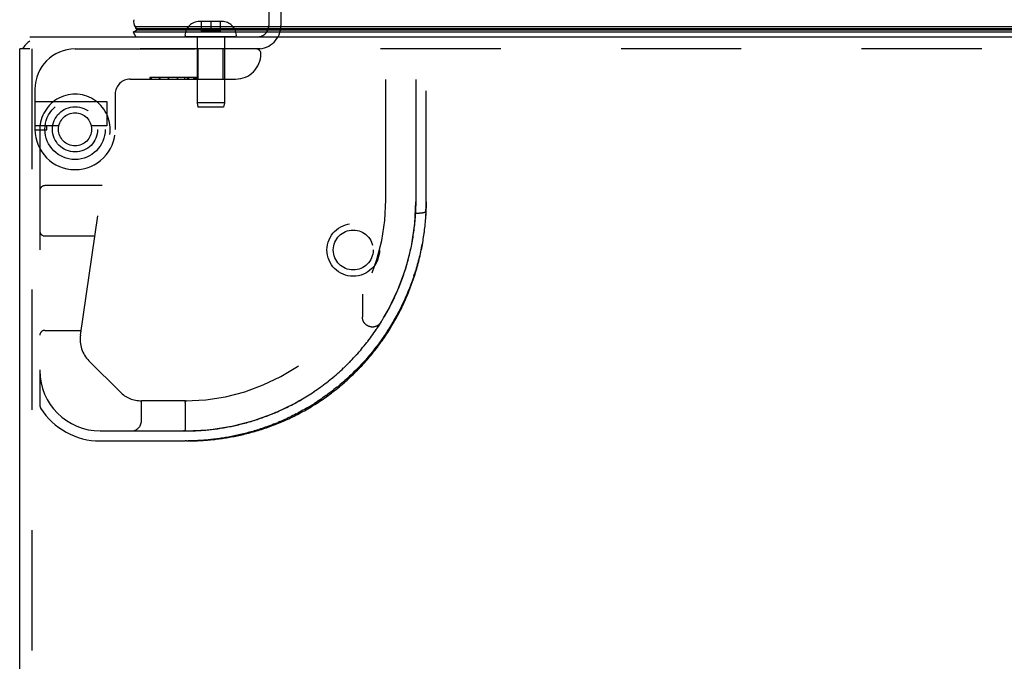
# Model space of a CAD drawing. Header units: inches. Extents: x 0 to 136, y 0 to 88.
# Tile 17 of 63: x 35.38 to 41.5, y 13.87 to 17.86. Entities that reach past the tile are written whole.
import ezdxf

# ---------------------------------------------------------------- set-up
doc = ezdxf.new("R2010")
doc.units = ezdxf.units.IN
doc.header["$LTSCALE"] = 7.48
doc.header["$MEASUREMENT"] = 0
doc.linetypes.add('HIDDEN', pattern=[0.2, 0.1, -0.1])
doc.layers.get('0').update_dxf_attribs({"linetype": 'CONTINUOUS'})
doc.layers.add('DEFAULT_2', color=8, linetype='HIDDEN')
doc.layers.add('DOOR_ASSEMBLY', color=7, linetype='CONTINUOUS')

msp = doc.modelspace()

# ---------------------------------------------------------------- linework, layer by layer
at = {"color": 3, "linetype": 'Continuous'}
for p, q in [((35.4413, 17.7509), (59.3153, 17.7509)), ((35.3783, 5.8959), (35.3783, 17.6759))]:
    msp.add_line(p, q, dxfattribs=at)
at = {"color": 7, "linetype": 'Continuous'}
msp.add_line((35.4413, 17.6759), (35.3783, 17.6759), dxfattribs=at)
at = {"color": 3, "linetype": 'Continuous'}
msp.add_arc((35.5233, 17.6059), 0.145, 124.44195, 151.12265, dxfattribs=at)
at = {"layer": 'DEFAULT_2', "color": 8, "linetype": 'HIDDEN'}
for p, q in [((36.9283, 18.1493), (36.9283, 17.8209)), ((37.0033, 18.1493), (37.0033, 17.8209)), ((59.3153, 17.6759), (35.4413, 17.6759)), ((35.4533, 17.6759), (35.4533, 5.8959))]:
    msp.add_line(p, q, dxfattribs=at)
for radius in [0.1635, 0.124]:
    msp.add_circle((37.4533, 16.4259), radius, dxfattribs=at)
for radius in [0.145, 0.07]:
    msp.add_arc((36.8583, 17.8209), radius, 270, 360, dxfattribs=at)
at = {"layer": 'DOOR_ASSEMBLY', "color": 8, "linetype": 'HIDDEN'}
for p, q in [((37.6568, 16.7374), (37.6568, 18.7189)), ((37.9068, 16.6676), (37.9068, 18.3609)), ((37.8443, 16.7374), (37.8443, 18.2984)), ((36.6365, 17.8464), (36.4965, 17.8464)), ((36.5065, 17.8464), (36.5065, 17.7864)), ((36.5647, 17.8464), (36.5665, 17.8464)), ((36.5665, 17.8464), (36.5665, 17.7864)), ((36.6265, 17.8464), (36.6265, 17.7864)), ((36.5065, 17.7864), (36.6265, 17.7864)), ((36.7164, 17.7509), (36.4167, 17.7509)), ((36.4815, 17.7509), (36.4815, 17.3417)), ((36.6515, 17.7509), (36.6515, 17.3417)), ((35.7228, 17.6759), (36.849, 17.6759)), ((36.4885, 17.4884), (36.4885, 17.6759)), ((36.6445, 17.4884), (36.6445, 17.6759)), ((36.0665, 17.4884), (36.7215, 17.4884)), ((36.1872, 17.4984), (36.1872, 17.4884)), ((36.4793, 17.4984), (36.1872, 17.4984)), ((36.1992, 17.4884), (36.1992, 17.4984)), ((36.2456, 17.4984), (36.2456, 17.4884)), ((36.2528, 17.4884), (36.2528, 17.4984)), ((36.3038, 17.4984), (36.3038, 17.4884)), ((36.3039, 17.4984), (36.3039, 17.4884)), ((36.304, 17.4884), (36.304, 17.4984)), ((36.3602, 17.4984), (36.3602, 17.4884)), ((36.3602, 17.4884), (36.3602, 17.4984)), ((36.4047, 17.4884), (36.4047, 17.4984)), ((36.4206, 17.4984), (36.4206, 17.4884)), ((36.4302, 17.4884), (36.4302, 17.4984)), ((36.4621, 17.4884), (36.4621, 17.4984)), ((36.4646, 17.4884), (36.4646, 17.4984)), ((36.4718, 17.4884), (36.4718, 17.4984)), ((36.479, 17.4884), (36.479, 17.4984)), ((36.4793, 17.4984), (36.4793, 17.4884)), ((35.4728, 17.4259), (35.4728, 17.1759)), ((35.4728, 17.3499), (35.9208, 17.3499)), ((35.9208, 17.3499), (35.9208, 17.1979)), ((35.9728, 17.3946), (35.9728, 17.1759)), ((36.4815, 17.3417), (36.4865, 17.3134)), ((36.6515, 17.3417), (36.4815, 17.3417)), ((36.6515, 17.3417), (36.6465, 17.3134)), ((36.6465, 17.3134), (36.4865, 17.3134)), ((35.6222, 17.1979), (35.4728, 17.1979)), ((35.4728, 17.1729), (35.5478, 17.1729)), ((35.504, 17.1759), (35.504, 15.459)), ((35.5478, 17.1729), (35.5478, 17.1979)), ((35.9208, 17.1979), (35.8234, 17.1979)), ((35.756, 15.8972), (35.9392, 17.1441)), ((35.8924, 16.8259), (35.534, 16.8259)), ((37.9052, 16.6675), (37.9057, 16.679)), ((37.9063, 16.6559), (37.9068, 16.6675)), ((37.9068, 16.6675), (37.9068, 16.6676)), ((37.8454, 16.6549), (37.8477, 16.6549)), ((37.8477, 16.6549), (37.8499, 16.6549)), ((37.8499, 16.6549), (37.8522, 16.655)), ((37.8522, 16.655), (37.8544, 16.6551)), ((37.8544, 16.6551), (37.8566, 16.6551)), ((37.8566, 16.6551), (37.8588, 16.6552)), ((37.8588, 16.6552), (37.861, 16.6553)), ((37.861, 16.6553), (37.8632, 16.6555)), ((37.8664, 16.6557), (37.8685, 16.6559)), ((37.8685, 16.6559), (37.8705, 16.6561)), ((37.9056, 16.6443), (37.9063, 16.656)), ((35.534, 16.5134), (35.8465, 16.5134)), ((37.8175, 16.4613), (37.8196, 16.4725)), ((37.7815, 16.3175), (37.7849, 16.3286)), ((37.7849, 16.3285), (37.7881, 16.3397)), ((37.7515, 16.2295), (37.7556, 16.2405)), ((37.7556, 16.2404), (37.7596, 16.2515)), ((37.7596, 16.2514), (37.7635, 16.2625)), ((37.7635, 16.2624), (37.7673, 16.2735)), ((37.7673, 16.2734), (37.771, 16.2845)), ((37.8313, 16.2671), (37.835, 16.2784)), ((37.7248, 16.1639), (37.7296, 16.1749)), ((37.7295, 16.1748), (37.7342, 16.1858)), ((37.7341, 16.1857), (37.7387, 16.1967)), ((37.7386, 16.1966), (37.7431, 16.2077)), ((37.743, 16.2076), (37.7473, 16.2186)), ((37.7473, 16.2185), (37.7515, 16.2296)), ((37.5105, 16.1508), (37.5105, 16.0093)), ((37.7152, 16.1423), (37.7201, 16.1532)), ((37.6666, 16.0454), (37.6725, 16.0562)), ((37.6725, 16.0562), (37.6782, 16.0669)), ((37.6837, 16.0775), (37.6893, 16.0883)), ((37.6892, 16.0882), (37.6947, 16.0991)), ((37.6946, 16.0989), (37.7, 16.1099)), ((37.6297, 15.9822), (37.6362, 15.9928)), ((37.6361, 15.9926), (37.6425, 16.0033)), ((37.6424, 16.0031), (37.6487, 16.0138)), ((37.6487, 16.0137), (37.6548, 16.0244)), ((37.6548, 16.0242), (37.6608, 16.035)), ((37.6608, 16.0348), (37.6667, 16.0456)), ((37.5892, 15.9202), (37.5963, 15.9306)), ((37.5962, 15.9304), (37.6032, 15.9409)), ((37.6031, 15.9407), (37.61, 15.9512)), ((37.6099, 15.951), (37.6167, 15.9615)), ((37.6166, 15.9613), (37.6233, 15.9719)), ((37.6232, 15.9717), (37.6298, 15.9823)), ((35.534, 15.9259), (35.7602, 15.9259)), ((37.5451, 15.8598), (37.5528, 15.8699)), ((37.5527, 15.8698), (37.5603, 15.8799)), ((37.5602, 15.8798), (37.5677, 15.89)), ((37.5677, 15.89), (37.575, 15.9)), ((37.5821, 15.91), (37.5893, 15.9204)), ((37.4975, 15.8014), (37.5058, 15.8112)), ((37.5057, 15.811), (37.5139, 15.8209)), ((37.5138, 15.8207), (37.5219, 15.8306)), ((37.5217, 15.8304), (37.5298, 15.8403)), ((37.5296, 15.8401), (37.5375, 15.8501)), ((37.5374, 15.85), (37.5452, 15.86)), ((37.438, 15.7363), (37.447, 15.7456)), ((37.4468, 15.7454), (37.4556, 15.7548)), ((37.4555, 15.7546), (37.4642, 15.764)), ((37.464, 15.7638), (37.4727, 15.7733)), ((37.4725, 15.7731), (37.4811, 15.7827)), ((37.481, 15.7825), (37.4895, 15.7921)), ((37.4893, 15.7919), (37.4977, 15.8016)), ((36.0026, 15.5434), (35.809, 15.737)), ((37.3747, 15.675), (37.3841, 15.6837)), ((37.3839, 15.6835), (37.3933, 15.6923)), ((37.3931, 15.6921), (37.4025, 15.701)), ((37.4023, 15.7008), (37.4115, 15.7097)), ((37.4113, 15.7095), (37.4205, 15.7186)), ((37.4203, 15.7184), (37.4294, 15.7275)), ((37.4292, 15.7273), (37.4382, 15.7365)), ((37.3081, 15.618), (37.318, 15.6261)), ((37.3178, 15.6259), (37.3276, 15.634)), ((37.3274, 15.6338), (37.3372, 15.6421)), ((37.337, 15.6419), (37.3467, 15.6502)), ((37.3465, 15.65), (37.3562, 15.6584)), ((37.3559, 15.6582), (37.3655, 15.6668)), ((37.3653, 15.6666), (37.3749, 15.6752)), ((37.2191, 15.5519), (37.2294, 15.559)), ((37.2291, 15.5589), (37.2394, 15.5661)), ((37.2391, 15.5659), (37.2493, 15.5732)), ((37.2491, 15.573), (37.2593, 15.5804)), ((37.259, 15.5803), (37.2692, 15.5878)), ((37.2689, 15.5876), (37.279, 15.5952)), ((37.2788, 15.5951), (37.2888, 15.6028)), ((37.2886, 15.6026), (37.2986, 15.6104)), ((37.2984, 15.6103), (37.3083, 15.6182)), ((37.1282, 15.4946), (37.1385, 15.5006)), ((37.1382, 15.5005), (37.1486, 15.5066)), ((37.1483, 15.5065), (37.1587, 15.5128)), ((37.1585, 15.5126), (37.1689, 15.5191)), ((37.1686, 15.5189), (37.179, 15.5255)), ((37.1787, 15.5253), (37.1891, 15.532)), ((37.1889, 15.5318), (37.1992, 15.5386)), ((37.199, 15.5384), (37.2093, 15.5453)), ((37.209, 15.5451), (37.2194, 15.5521)), ((37.2834, 15.5204), (37.2935, 15.5278)), ((36.1355, 15.3634), (36.1355, 15.4884)), ((36.4078, 15.4884), (36.1355, 15.4884)), ((36.4078, 15.4781), (36.4078, 15.3065)), ((36.4101, 15.4839), (36.409, 15.4822)), ((36.409, 15.4822), (36.4102, 15.4839)), ((36.4144, 15.4884), (36.4147, 15.4884)), ((37.0398, 15.4474), (37.0496, 15.4522)), ((37.0494, 15.4521), (37.0593, 15.4571)), ((37.0591, 15.457), (37.069, 15.4621)), ((37.0688, 15.462), (37.0788, 15.4672)), ((37.0786, 15.4671), (37.0886, 15.4724)), ((37.0884, 15.4723), (37.0985, 15.4778)), ((37.0982, 15.4777), (37.1084, 15.4833)), ((37.1082, 15.4832), (37.1184, 15.4889)), ((37.1181, 15.4888), (37.1284, 15.4947)), ((36.8567, 15.3728), (36.8666, 15.3761)), ((36.8665, 15.3761), (36.8763, 15.3794)), ((36.8762, 15.3794), (36.886, 15.3828)), ((37.0013, 15.4292), (37.011, 15.4337)), ((37.0418, 15.3723), (37.0526, 15.3772)), ((37.0575, 15.3863), (37.0473, 15.3814)), ((37.0575, 15.3863), (37.0678, 15.3913)), ((37.0986, 15.4068), (37.1089, 15.4122)), ((36.8177, 15.3606), (36.8274, 15.3635)), ((36.8371, 15.3665), (36.847, 15.3697)), ((36.8469, 15.3696), (36.8568, 15.3729)), ((36.936, 15.3344), (36.946, 15.3382)), ((36.9762, 15.3502), (36.9863, 15.3543)), ((36.9964, 15.3586), (36.9863, 15.3543)), ((37.0269, 15.372), (37.0167, 15.3674)), ((35.879, 15.3009), (36.4078, 15.3009)), ((36.3957, 15.3009), (36.3951, 15.3009)), ((36.3968, 15.3009), (36.3962, 15.3009)), ((36.3973, 15.3009), (36.3978, 15.301)), ((36.3978, 15.301), (36.3983, 15.301)), ((36.3983, 15.301), (36.3988, 15.3011)), ((36.3988, 15.3011), (36.3993, 15.3011)), ((36.3993, 15.3011), (36.3997, 15.3012)), ((36.3997, 15.3012), (36.4001, 15.3012)), ((36.4001, 15.3012), (36.4006, 15.3013)), ((36.4005, 15.3013), (36.4009, 15.3014)), ((36.4024, 15.3017), (36.4027, 15.3018)), ((36.828, 15.2984), (36.8377, 15.3012)), ((36.8571, 15.3072), (36.8669, 15.3103)), ((35.879, 15.2384), (36.4078, 15.2384)), ((36.4166, 15.2384), (36.4078, 15.2384)), ((36.4163, 15.2384), (36.4255, 15.2385))]:
    msp.add_line(p, q, dxfattribs=at)
at = {"layer": 'DOOR_ASSEMBLY', "color": 7, "linetype": 'Continuous'}
for p, q in [((36.0852, 17.7798), (36.106, 17.7918)), ((36.0852, 17.7798), (36.1018, 17.7509)), ((47.6283, 17.7798), (36.0852, 17.7798)), ((47.6283, 17.8142), (36.0968, 17.8142)), ((47.6283, 17.8005), (36.1036, 17.8005)), ((47.6283, 17.7918), (36.106, 17.7918))]:
    msp.add_line(p, q, dxfattribs=at)
msp.add_lwpolyline([(36.1036, 17.8005), (36.1018, 17.8039), (36.1, 17.8073), (36.0984, 17.8108), (36.0968, 17.8142)], dxfattribs=at)
at = {"layer": 'DOOR_ASSEMBLY', "color": 8, "linetype": 'HIDDEN'}
for points in [[(37.8428, 16.6714), (37.8432, 16.6824), (37.8436, 16.6934), (37.8439, 16.7044), (37.8441, 16.7154), (37.8442, 16.7264), (37.8443, 16.7374)], [(37.9068, 16.7247), (37.9066, 16.7133), (37.9064, 16.7018), (37.9061, 16.6904), (37.9057, 16.679)], [(37.8289, 16.5278), (37.8305, 16.5388), (37.832, 16.5499), (37.8334, 16.561), (37.8347, 16.572), (37.836, 16.5831), (37.8371, 16.5941), (37.8382, 16.6052), (37.8392, 16.6162), (37.8401, 16.6273), (37.8409, 16.6383), (37.8416, 16.6493), (37.8422, 16.6604), (37.8428, 16.6714)], [(37.9052, 16.6675), (37.9046, 16.6561), (37.904, 16.6446), (37.9032, 16.6332), (37.9024, 16.6217), (37.9015, 16.6103), (37.9004, 16.5988), (37.8993, 16.5874), (37.8981, 16.5759), (37.8969, 16.5644), (37.8955, 16.553), (37.894, 16.5415), (37.8925, 16.53), (37.8908, 16.5186), (37.8891, 16.5071), (37.8873, 16.4956), (37.8853, 16.4842), (37.8833, 16.4727), (37.8812, 16.4612), (37.879, 16.4498), (37.8768, 16.4383), (37.8744, 16.4269), (37.8719, 16.4154), (37.8694, 16.4039), (37.8667, 16.3925), (37.8639, 16.3811), (37.8611, 16.3696), (37.8582, 16.3582), (37.8551, 16.3468), (37.852, 16.3354), (37.8488, 16.324), (37.8455, 16.3126), (37.8421, 16.3012), (37.8386, 16.2898), (37.835, 16.2784)], [(37.8705, 16.6561), (37.8716, 16.6562), (37.8726, 16.6563), (37.8736, 16.6564), (37.8746, 16.6565), (37.8755, 16.6566), (37.8765, 16.6567), (37.8775, 16.6568), (37.8784, 16.6569), (37.8794, 16.6571), (37.8803, 16.6572), (37.8812, 16.6573), (37.8821, 16.6575), (37.883, 16.6576), (37.8839, 16.6578), (37.8848, 16.6579), (37.8856, 16.6581), (37.8864, 16.6582), (37.8873, 16.6584), (37.8881, 16.6585), (37.8889, 16.6587), (37.8897, 16.6588), (37.8904, 16.659), (37.8912, 16.6592), (37.8919, 16.6594), (37.8926, 16.6595), (37.8934, 16.6597), (37.894, 16.6599), (37.8947, 16.6601), (37.8954, 16.6603), (37.896, 16.6605), (37.8966, 16.6606), (37.8972, 16.6608), (37.8978, 16.661), (37.8984, 16.6612), (37.899, 16.6614), (37.8995, 16.6616), (37.9, 16.6618), (37.9005, 16.662), (37.901, 16.6622), (37.9015, 16.6625), (37.9019, 16.6627), (37.9023, 16.6629), (37.9028, 16.6631), (37.9031, 16.6633), (37.9035, 16.6635), (37.9039, 16.6637), (37.9042, 16.664), (37.9045, 16.6642), (37.9048, 16.6644), (37.9051, 16.6646), (37.9053, 16.6648), (37.9056, 16.6651), (37.9058, 16.6653), (37.906, 16.6655), (37.9061, 16.6657), (37.9063, 16.666), (37.9064, 16.6662), (37.9065, 16.6664), (37.9066, 16.6667), (37.9067, 16.6669), (37.9067, 16.6671), (37.9068, 16.6673), (37.9068, 16.6675)], [(37.8062, 16.1849), (37.8105, 16.1961), (37.8147, 16.2074), (37.8188, 16.2186), (37.8228, 16.2299), (37.8268, 16.2412), (37.8306, 16.2525), (37.8343, 16.2639), (37.838, 16.2752), (37.8415, 16.2866), (37.8449, 16.298), (37.8483, 16.3094), (37.8516, 16.3208), (37.8547, 16.3322), (37.8578, 16.3437), (37.8608, 16.3551), (37.8637, 16.3666), (37.8665, 16.3781), (37.8692, 16.3896), (37.8718, 16.4011), (37.8743, 16.4126), (37.8768, 16.4241), (37.8791, 16.4357), (37.8813, 16.4472), (37.8835, 16.4588), (37.8856, 16.4703), (37.8875, 16.4819), (37.8894, 16.4935), (37.8912, 16.505), (37.8929, 16.5166), (37.8945, 16.5282), (37.896, 16.5398), (37.8975, 16.5514), (37.8988, 16.563), (37.9, 16.5746), (37.9012, 16.5862), (37.9023, 16.5979), (37.9032, 16.6095), (37.9041, 16.6211), (37.9049, 16.6327), (37.9056, 16.6443)], [(37.8289, 16.5278), (37.8305, 16.5389), (37.832, 16.5499), (37.8334, 16.561), (37.8347, 16.5721), (37.836, 16.5831), (37.8371, 16.5942), (37.8382, 16.6052), (37.8392, 16.6163), (37.8401, 16.6273), (37.8409, 16.6383), (37.8416, 16.6493), (37.8422, 16.6604)], [(37.8632, 16.6555), (37.8642, 16.6556), (37.8664, 16.6557)], [(37.8196, 16.4724), (37.8217, 16.4835), (37.8236, 16.4946), (37.8255, 16.5056), (37.8272, 16.5167), (37.8289, 16.5278)], [(37.8196, 16.4725), (37.8217, 16.4835), (37.8236, 16.4946), (37.8255, 16.5057), (37.8272, 16.5167)], [(37.7881, 16.3396), (37.7912, 16.3506), (37.7943, 16.3617), (37.7972, 16.3728), (37.8001, 16.3838), (37.8029, 16.3949), (37.8055, 16.406), (37.8081, 16.417), (37.8106, 16.4281), (37.813, 16.4392), (37.8153, 16.4502), (37.8175, 16.4614)], [(37.7881, 16.3397), (37.7913, 16.3507), (37.7943, 16.3618), (37.7973, 16.3728), (37.8001, 16.3839), (37.8029, 16.395), (37.8055, 16.406), (37.8081, 16.4171), (37.8106, 16.4282), (37.813, 16.4392), (37.8153, 16.4503)], [(37.771, 16.2844), (37.7746, 16.2955), (37.7782, 16.3066)], [(37.7746, 16.2954), (37.7781, 16.3065), (37.7816, 16.3176)], [(37.8313, 16.2671), (37.8275, 16.2557), (37.8236, 16.2444), (37.8196, 16.233), (37.8155, 16.2217), (37.8113, 16.2104), (37.807, 16.1992), (37.8026, 16.1879), (37.7981, 16.1766), (37.7936, 16.1654), (37.7889, 16.1542), (37.7841, 16.143), (37.7792, 16.1318), (37.7742, 16.1206), (37.7692, 16.1095), (37.764, 16.0984), (37.7587, 16.0873), (37.7533, 16.0762), (37.7478, 16.0652), (37.7423, 16.0542), (37.7366, 16.0432), (37.7308, 16.0322), (37.7249, 16.0213), (37.7189, 16.0104), (37.7129, 15.9995), (37.7067, 15.9887), (37.7004, 15.9779), (37.694, 15.9671), (37.6875, 15.9564), (37.6809, 15.9457), (37.6742, 15.935), (37.6675, 15.9244), (37.6606, 15.9138), (37.6536, 15.9033), (37.6465, 15.8928), (37.6393, 15.8824), (37.632, 15.872), (37.6247, 15.8616), (37.6172, 15.8513), (37.6096, 15.8411), (37.602, 15.8309), (37.5942, 15.8208), (37.5864, 15.8107), (37.5784, 15.8007), (37.5704, 15.7907), (37.5622, 15.7808), (37.554, 15.771), (37.5457, 15.7612), (37.5373, 15.7515), (37.5288, 15.7419), (37.5203, 15.7323), (37.5116, 15.7228), (37.5029, 15.7134), (37.4941, 15.7041), (37.4852, 15.6948), (37.4762, 15.6856), (37.4671, 15.6765), (37.458, 15.6674), (37.4488, 15.6585), (37.4396, 15.6496), (37.4302, 15.6409), (37.4208, 15.6322), (37.4114, 15.6236), (37.4018, 15.6151), (37.3922, 15.6066), (37.3826, 15.5983), (37.3729, 15.5901)], [(36.8312, 15.2953), (36.8414, 15.2982), (36.8517, 15.3012), (36.8619, 15.3043), (36.8723, 15.3075), (36.8826, 15.3108), (36.893, 15.3142), (36.9035, 15.3176), (36.914, 15.3212), (36.9245, 15.3249), (36.935, 15.3287), (36.9456, 15.3325), (36.9562, 15.3365), (36.9668, 15.3406), (36.9775, 15.3448), (36.9882, 15.3491), (36.9989, 15.3535), (37.0096, 15.3581), (37.0203, 15.3627), (37.0311, 15.3674), (37.0418, 15.3723), (37.0526, 15.3772), (37.0634, 15.3823), (37.0742, 15.3874), (37.0849, 15.3927), (37.0957, 15.3981), (37.1065, 15.4036), (37.1173, 15.4092), (37.1281, 15.415), (37.1388, 15.4208), (37.1495, 15.4268), (37.1603, 15.4328), (37.171, 15.439), (37.1816, 15.4452), (37.1923, 15.4516), (37.2029, 15.4581), (37.2135, 15.4647), (37.224, 15.4714), (37.2346, 15.4782), (37.245, 15.4851), (37.2555, 15.4921), (37.2659, 15.4992), (37.2762, 15.5064), (37.2865, 15.5137), (37.2968, 15.5211), (37.307, 15.5286), (37.3171, 15.5361), (37.3272, 15.5438), (37.3373, 15.5516), (37.3472, 15.5595), (37.3571, 15.5674), (37.367, 15.5755), (37.3767, 15.5836), (37.3865, 15.5919), (37.3961, 15.6002), (37.4057, 15.6086), (37.4152, 15.617), (37.4246, 15.6256), (37.4339, 15.6342), (37.4432, 15.6429), (37.4524, 15.6517), (37.4615, 15.6606), (37.4705, 15.6696), (37.4795, 15.6786), (37.4884, 15.6877), (37.4971, 15.6968), (37.5058, 15.7061), (37.5145, 15.7154), (37.523, 15.7247), (37.5314, 15.7341), (37.5398, 15.7436), (37.548, 15.7532), (37.5562, 15.7628), (37.5643, 15.7725), (37.5723, 15.7822), (37.5802, 15.792), (37.588, 15.8019), (37.5957, 15.8118), (37.6034, 15.8217), (37.6109, 15.8317), (37.6183, 15.8418), (37.6257, 15.8519), (37.6329, 15.8621), (37.6401, 15.8723), (37.6472, 15.8825), (37.6541, 15.8928), (37.661, 15.9032), (37.6678, 15.9136), (37.6745, 15.924), (37.6811, 15.9345), (37.6876, 15.945), (37.694, 15.9556), (37.7003, 15.9662), (37.7065, 15.9768), (37.7126, 15.9875), (37.7186, 15.9982), (37.7245, 16.0089), (37.7303, 16.0197), (37.7361, 16.0305), (37.7417, 16.0414), (37.7472, 16.0522), (37.7527, 16.0631), (37.758, 16.0741), (37.7633, 16.085), (37.7684, 16.096), (37.7735, 16.1071), (37.7784, 16.1181), (37.7833, 16.1292), (37.7881, 16.1403), (37.7928, 16.1514), (37.7973, 16.1626), (37.8018, 16.1737), (37.8062, 16.1849)], [(37.6999, 16.1097), (37.7051, 16.1205), (37.7102, 16.1313), (37.7152, 16.1423)], [(37.7, 16.1099), (37.7052, 16.1207), (37.7102, 16.1315)], [(37.7152, 16.1422), (37.7201, 16.153), (37.7249, 16.164)], [(37.6724, 16.0561), (37.6781, 16.0668), (37.6838, 16.0776)], [(37.626, 15.9762), (37.6254, 15.9752), (37.6248, 15.9743), (37.6242, 15.9734), (37.6235, 15.9725), (37.6229, 15.9716), (37.6222, 15.9707), (37.6214, 15.9698), (37.6207, 15.9689), (37.62, 15.968), (37.6192, 15.9672), (37.6184, 15.9664), (37.6176, 15.9655), (37.6168, 15.9647), (37.616, 15.9639), (37.6152, 15.9632), (37.6143, 15.9624), (37.6135, 15.9617), (37.6126, 15.9609), (37.6117, 15.9602), (37.6108, 15.9595), (37.6099, 15.9588), (37.609, 15.9582), (37.6081, 15.9575), (37.6071, 15.9569), (37.6061, 15.9563), (37.6052, 15.9557), (37.6042, 15.9551), (37.6032, 15.9546), (37.6022, 15.954), (37.6012, 15.9535), (37.6002, 15.953), (37.5991, 15.9525), (37.5981, 15.952), (37.597, 15.9516), (37.596, 15.9512), (37.5949, 15.9507), (37.5939, 15.9504), (37.5928, 15.95), (37.5917, 15.9496), (37.5906, 15.9493), (37.5895, 15.949), (37.5884, 15.9487), (37.5873, 15.9484), (37.5862, 15.9482), (37.5851, 15.948), (37.584, 15.9477), (37.5828, 15.9476), (37.5817, 15.9474), (37.5806, 15.9472), (37.5795, 15.9471), (37.5783, 15.947), (37.5772, 15.9469), (37.5761, 15.9469), (37.5749, 15.9468), (37.5738, 15.9468), (37.5726, 15.9468), (37.5715, 15.9468), (37.5704, 15.9468), (37.5692, 15.9469), (37.5681, 15.947), (37.567, 15.9471), (37.5658, 15.9472), (37.5647, 15.9473), (37.5636, 15.9475), (37.5624, 15.9477), (37.5613, 15.9479), (37.5602, 15.9481), (37.5591, 15.9483), (37.558, 15.9486), (37.5569, 15.9489), (37.5558, 15.9492), (37.5547, 15.9495), (37.5536, 15.9499), (37.5525, 15.9502), (37.5515, 15.9506), (37.5504, 15.951), (37.5493, 15.9514), (37.5483, 15.9519), (37.5472, 15.9523), (37.5462, 15.9528), (37.5452, 15.9533), (37.5442, 15.9538), (37.5432, 15.9544), (37.5422, 15.9549), (37.5412, 15.9555), (37.5402, 15.9561), (37.5392, 15.9567), (37.5383, 15.9573), (37.5374, 15.9579), (37.5364, 15.9586), (37.5355, 15.9593), (37.5346, 15.96), (37.5337, 15.9607), (37.5328, 15.9614), (37.532, 15.9621), (37.5311, 15.9629), (37.5303, 15.9637), (37.5295, 15.9645), (37.5286, 15.9653), (37.5279, 15.9661), (37.5271, 15.9669), (37.5263, 15.9677), (37.5256, 15.9686), (37.5248, 15.9695), (37.5241, 15.9704), (37.5234, 15.9713), (37.5227, 15.9722), (37.5221, 15.9731), (37.5214, 15.974), (37.5208, 15.975), (37.5202, 15.9759), (37.5196, 15.9769), (37.519, 15.9779), (37.5184, 15.9789), (37.5179, 15.9799), (37.5173, 15.9809), (37.5168, 15.9819), (37.5163, 15.9829), (37.5159, 15.9839), (37.5154, 15.985), (37.515, 15.986), (37.5146, 15.9871), (37.5142, 15.9882), (37.5138, 15.9892), (37.5134, 15.9903), (37.5131, 15.9914), (37.5128, 15.9925), (37.5125, 15.9936), (37.5122, 15.9947), (37.512, 15.9958), (37.5117, 15.9969), (37.5115, 15.9981), (37.5113, 15.9992), (37.5112, 16.0003), (37.511, 16.0014), (37.5109, 16.0026), (37.5108, 16.0037), (37.5107, 16.0048), (37.5106, 16.006), (37.5105, 16.0071), (37.5105, 16.0082), (37.5105, 16.0093)], [(37.5676, 15.8898), (37.5749, 15.8999), (37.5822, 15.9102)], [(37.3533, 15.5739), (37.3435, 15.566), (37.3336, 15.5581), (37.3236, 15.5504), (37.3136, 15.5427), (37.3036, 15.5352), (37.2935, 15.5278)], [(37.3533, 15.5739), (37.3631, 15.5819), (37.3729, 15.5901)], [(37.2834, 15.5204), (37.2733, 15.5132), (37.2631, 15.5061), (37.2529, 15.4991), (37.2427, 15.4922), (37.2325, 15.4854), (37.2223, 15.4787), (37.212, 15.4721)], [(36.4078, 15.4781), (36.4078, 15.4783), (36.4078, 15.4786), (36.4078, 15.4788), (36.4078, 15.479), (36.4079, 15.4792), (36.4079, 15.4794), (36.4079, 15.4797), (36.408, 15.4799), (36.408, 15.4801), (36.4081, 15.4803), (36.4082, 15.4805), (36.4082, 15.4807), (36.4083, 15.4809), (36.4084, 15.4811), (36.4085, 15.4813), (36.4086, 15.4814), (36.4087, 15.4816), (36.4088, 15.4818), (36.4089, 15.482), (36.409, 15.4822)], [(36.409, 15.4822), (36.4089, 15.482), (36.4088, 15.4818), (36.4087, 15.4816), (36.4086, 15.4815), (36.4085, 15.4813), (36.4084, 15.4811), (36.4083, 15.4809)], [(36.4119, 15.4864), (36.4117, 15.4861), (36.4115, 15.4859), (36.4113, 15.4857), (36.4112, 15.4854), (36.411, 15.4851), (36.4108, 15.4848), (36.4106, 15.4845), (36.4101, 15.4839)], [(36.4102, 15.4839), (36.4106, 15.4845), (36.4108, 15.4848), (36.411, 15.4851), (36.4112, 15.4854), (36.4114, 15.4856), (36.4115, 15.4859), (36.4117, 15.4861), (36.4119, 15.4863)], [(36.4119, 15.4863), (36.4121, 15.4866), (36.4123, 15.4868), (36.4124, 15.487), (36.4126, 15.4871), (36.4127, 15.4873), (36.4129, 15.4875), (36.4131, 15.4876), (36.4132, 15.4877), (36.4134, 15.4879), (36.4135, 15.488), (36.4137, 15.4881), (36.4138, 15.4882), (36.414, 15.4882), (36.4141, 15.4883), (36.4143, 15.4883), (36.4144, 15.4884), (36.4146, 15.4884)], [(36.4144, 15.4884), (36.4143, 15.4884), (36.4142, 15.4883), (36.414, 15.4883), (36.4139, 15.4882), (36.4137, 15.4882), (36.4136, 15.4881), (36.4134, 15.488), (36.4133, 15.4879), (36.4132, 15.4878), (36.413, 15.4876), (36.4129, 15.4875), (36.4127, 15.4873), (36.4125, 15.4872), (36.4124, 15.487), (36.4122, 15.4868), (36.4121, 15.4866), (36.4119, 15.4864)], [(37.0109, 15.4336), (37.0205, 15.4381), (37.0301, 15.4427), (37.0399, 15.4474)], [(37.011, 15.4337), (37.0206, 15.4382), (37.0303, 15.4428)], [(37.1708, 15.4469), (37.1605, 15.4408), (37.1502, 15.4349), (37.1399, 15.4291), (37.1295, 15.4234), (37.1192, 15.4177), (37.1089, 15.4122)], [(37.1708, 15.4469), (37.1811, 15.453), (37.1914, 15.4593), (37.2017, 15.4656), (37.212, 15.4721)], [(36.8859, 15.3828), (36.8957, 15.3863), (36.9053, 15.3898), (36.915, 15.3934), (36.9246, 15.3971), (36.9343, 15.4008), (36.9438, 15.4046), (36.9534, 15.4085)], [(36.886, 15.3828), (36.8957, 15.3863), (36.9054, 15.3898), (36.9151, 15.3934), (36.9247, 15.3971), (36.9343, 15.4008), (36.9439, 15.4047), (36.9534, 15.4085), (36.963, 15.4125), (36.9726, 15.4166), (36.9822, 15.4207), (36.9918, 15.4249), (37.0014, 15.4293)], [(36.963, 15.4125), (36.9726, 15.4166), (36.9822, 15.4207), (36.9918, 15.425)], [(37.0269, 15.372), (37.0371, 15.3767), (37.0473, 15.3814)], [(37.0986, 15.4068), (37.0883, 15.4016), (37.0781, 15.3964), (37.0678, 15.3913)], [(36.4078, 15.3009), (36.4169, 15.3009), (36.426, 15.301), (36.435, 15.3011), (36.4441, 15.3013), (36.4532, 15.3016), (36.4623, 15.3019), (36.4714, 15.3023), (36.4805, 15.3027), (36.4896, 15.3032), (36.4988, 15.3038), (36.5079, 15.3044), (36.517, 15.305), (36.5262, 15.3058), (36.5353, 15.3065), (36.5445, 15.3074), (36.5537, 15.3083), (36.5629, 15.3093), (36.5721, 15.3103), (36.5813, 15.3114), (36.5905, 15.3125), (36.5998, 15.3138), (36.6091, 15.315)], [(36.435, 15.3011), (36.4441, 15.3013), (36.4532, 15.3016), (36.4623, 15.3019), (36.4714, 15.3023), (36.4806, 15.3027), (36.4897, 15.3032), (36.4988, 15.3038), (36.5079, 15.3044), (36.5171, 15.305), (36.5262, 15.3058), (36.5354, 15.3066), (36.5445, 15.3074), (36.5537, 15.3083), (36.5629, 15.3093), (36.5721, 15.3103), (36.5813, 15.3114), (36.5906, 15.3126), (36.5998, 15.3138)], [(36.609, 15.315), (36.6183, 15.3164), (36.6276, 15.3178), (36.6369, 15.3193), (36.6463, 15.3208)], [(36.6091, 15.315), (36.6183, 15.3164), (36.6276, 15.3178), (36.6369, 15.3193)], [(36.6462, 15.3208), (36.6556, 15.3224), (36.6649, 15.3241), (36.6743, 15.3258), (36.6837, 15.3276), (36.6932, 15.3295)], [(36.6463, 15.3208), (36.6556, 15.3224), (36.665, 15.3241), (36.6744, 15.3258), (36.6838, 15.3276)], [(36.6931, 15.3295), (36.7026, 15.3314), (36.712, 15.3335), (36.7215, 15.3356), (36.731, 15.3377), (36.7405, 15.3399), (36.7501, 15.3423), (36.7597, 15.3446), (36.7693, 15.3471)], [(36.6932, 15.3295), (36.7026, 15.3315), (36.7121, 15.3335), (36.7216, 15.3356), (36.7311, 15.3377), (36.7406, 15.34), (36.7502, 15.3423), (36.7597, 15.3447)], [(36.7693, 15.3471), (36.7789, 15.3496), (36.7885, 15.3523), (36.7982, 15.3549), (36.8079, 15.3577), (36.8177, 15.3606)], [(36.7693, 15.3471), (36.779, 15.3497), (36.7886, 15.3523), (36.7983, 15.355), (36.808, 15.3577)], [(36.8176, 15.3606), (36.8273, 15.3635), (36.8372, 15.3666)], [(36.936, 15.3344), (36.9261, 15.3307), (36.9161, 15.3271), (36.9062, 15.3235), (36.8964, 15.3201), (36.8865, 15.3167), (36.8767, 15.3135), (36.8669, 15.3103)], [(36.893, 15.3142), (36.9035, 15.3176), (36.914, 15.3212), (36.9245, 15.3249), (36.935, 15.3287), (36.9456, 15.3325), (36.9562, 15.3365), (36.9668, 15.3406), (36.9775, 15.3448), (36.9882, 15.3491), (36.9989, 15.3535), (37.0096, 15.3581), (37.0203, 15.3627), (37.0311, 15.3674)], [(36.9762, 15.3502), (36.9661, 15.3461), (36.9561, 15.3421), (36.946, 15.3382)], [(36.9964, 15.3586), (37.0065, 15.363), (37.0167, 15.3674)], [(36.395, 15.3009), (36.3956, 15.3009), (36.3962, 15.3009)], [(36.3962, 15.3009), (36.3967, 15.3009), (36.3973, 15.3009)], [(36.4078, 15.3065), (36.4078, 15.3064), (36.4078, 15.3062), (36.4078, 15.306), (36.4077, 15.3059), (36.4077, 15.3058), (36.4077, 15.3056), (36.4076, 15.3055), (36.4076, 15.3053), (36.4075, 15.3052), (36.4075, 15.3051), (36.4074, 15.3049), (36.4073, 15.3048), (36.4073, 15.3047), (36.4072, 15.3046), (36.4071, 15.3044), (36.407, 15.3043), (36.4069, 15.3042), (36.4068, 15.3041), (36.4067, 15.3039), (36.4066, 15.3038), (36.4064, 15.3037), (36.4063, 15.3036), (36.4062, 15.3035), (36.406, 15.3034), (36.4059, 15.3033), (36.4057, 15.3031), (36.4055, 15.303), (36.4053, 15.3029), (36.4052, 15.3028), (36.405, 15.3027), (36.4047, 15.3026), (36.4045, 15.3025), (36.4043, 15.3024), (36.4041, 15.3023), (36.4038, 15.3022), (36.4035, 15.3021), (36.4033, 15.302), (36.403, 15.3019), (36.4027, 15.3018), (36.4024, 15.3017), (36.402, 15.3016), (36.4017, 15.3015), (36.4013, 15.3015), (36.401, 15.3014)], [(36.4249, 15.2385), (36.4335, 15.2386), (36.4421, 15.2387), (36.4507, 15.2389), (36.4594, 15.2392), (36.468, 15.2395), (36.4767, 15.2398), (36.4853, 15.2402), (36.494, 15.2406), (36.5027, 15.2411), (36.5115, 15.2416), (36.5202, 15.2422), (36.529, 15.2428), (36.5378, 15.2435), (36.5467, 15.2442), (36.5555, 15.245), (36.5644, 15.2458), (36.5734, 15.2467), (36.5824, 15.2477), (36.5914, 15.2486), (36.6004, 15.2497), (36.6095, 15.2508), (36.6187, 15.252), (36.6278, 15.2532), (36.6371, 15.2545), (36.6463, 15.2558), (36.6556, 15.2573), (36.665, 15.2587), (36.6744, 15.2603), (36.6838, 15.2619), (36.6933, 15.2636), (36.7029, 15.2654), (36.7124, 15.2672), (36.7221, 15.2691), (36.7318, 15.2711), (36.7415, 15.2731), (36.7513, 15.2753), (36.7611, 15.2775), (36.771, 15.2798), (36.7809, 15.2822), (36.7909, 15.2846), (36.8009, 15.2872), (36.8109, 15.2898), (36.821, 15.2925), (36.8312, 15.2953)], [(36.828, 15.2984), (36.8184, 15.2956), (36.8088, 15.2929), (36.7992, 15.2903), (36.7896, 15.2877), (36.7801, 15.2853), (36.7706, 15.2829), (36.7611, 15.2805), (36.7517, 15.2783), (36.7423, 15.2761), (36.7329, 15.274), (36.7235, 15.2719), (36.7142, 15.27), (36.7049, 15.2681), (36.6956, 15.2662), (36.6863, 15.2644), (36.6771, 15.2627), (36.6679, 15.2611), (36.6587, 15.2595), (36.6495, 15.258), (36.6404, 15.2565), (36.6313, 15.2551), (36.6222, 15.2538), (36.6131, 15.2525), (36.604, 15.2512), (36.595, 15.2501), (36.5859, 15.249), (36.5769, 15.2479), (36.5679, 15.2469), (36.5589, 15.246), (36.55, 15.2451), (36.541, 15.2443), (36.5321, 15.2435), (36.5232, 15.2428), (36.5142, 15.2422), (36.5053, 15.2415), (36.4964, 15.241), (36.4875, 15.2405), (36.4787, 15.24), (36.4698, 15.2397), (36.4609, 15.2393), (36.4521, 15.239), (36.4432, 15.2388), (36.4343, 15.2386), (36.4255, 15.2385)], [(36.8571, 15.3072), (36.8474, 15.3042), (36.8377, 15.3012)], [(36.8619, 15.3043), (36.8723, 15.3075), (36.8826, 15.3108)]]:
    msp.add_lwpolyline(points, dxfattribs=at)
for radius in [0.1875, 0.1405, 0.103]:
    msp.add_circle((35.7228, 17.1759), radius, dxfattribs=at)
at = {"layer": 'DOOR_ASSEMBLY', "color": 7, "linetype": 'Continuous'}
for centre, radius, start, end in [((36.1437, 17.8465), 0.0569, 168.71151, 214.56687), ((36.1334, 17.8039), 0.03, 186.41204, 203.79784)]:
    msp.add_arc(centre, radius, start, end, dxfattribs=at)
at = {"layer": 'DOOR_ASSEMBLY', "color": 8, "linetype": 'HIDDEN'}
for centre, radius, start, end in [((36.4965, 17.7564), 0.09, 90, 176.77541), ((36.6365, 17.7564), 0.09, 3.22459, 90), ((36.4167, 17.7609), 0.01, 176.77541, 270), ((36.7164, 17.7609), 0.01, 270, 3.22459), ((35.7228, 17.4259), 0.25, 90, 180), ((36.7215, 17.6459), 0.1575, 270, 360), ((36.849, 17.6459), 0.03, 0, 90), ((36.0665, 17.3946), 0.0938, 90, 180), ((35.7228, 17.1759), 0.2188, 351.6394, 180), ((35.7228, 17.1759), 0.25, 180, 360), ((35.534, 16.7959), 0.03, 90, 180), ((36.4078, 16.7374), 1.4365, 270, 360), ((36.4078, 16.7374), 1.249, 270, 360), ((35.534, 16.5434), 0.03, 180, 270), ((35.534, 15.8959), 0.03, 90, 180), ((35.942, 15.8699), 0.188, 171.6394, 225), ((35.879, 15.6759), 0.375, 180, 270), ((36.1355, 15.6764), 0.188, 225, 270), ((35.534, 15.459), 0.03, 180, 212.15346), ((35.879, 15.6759), 0.4375, 212.15346, 270), ((36.073, 15.3634), 0.0625, 270, 360)]:
    msp.add_arc(centre, radius, start, end, dxfattribs=at)
at = {"layer": 'DOOR_ASSEMBLY', "color": 7, "linetype": 'Continuous'}
msp.add_ellipse((36.3529, 17.8574), major_axis=(0.265, 0), ratio=0.632157, start_param=-2.881148, end_param=-2.795492, dxfattribs=at)

doc.saveas('drawing.dxf')
